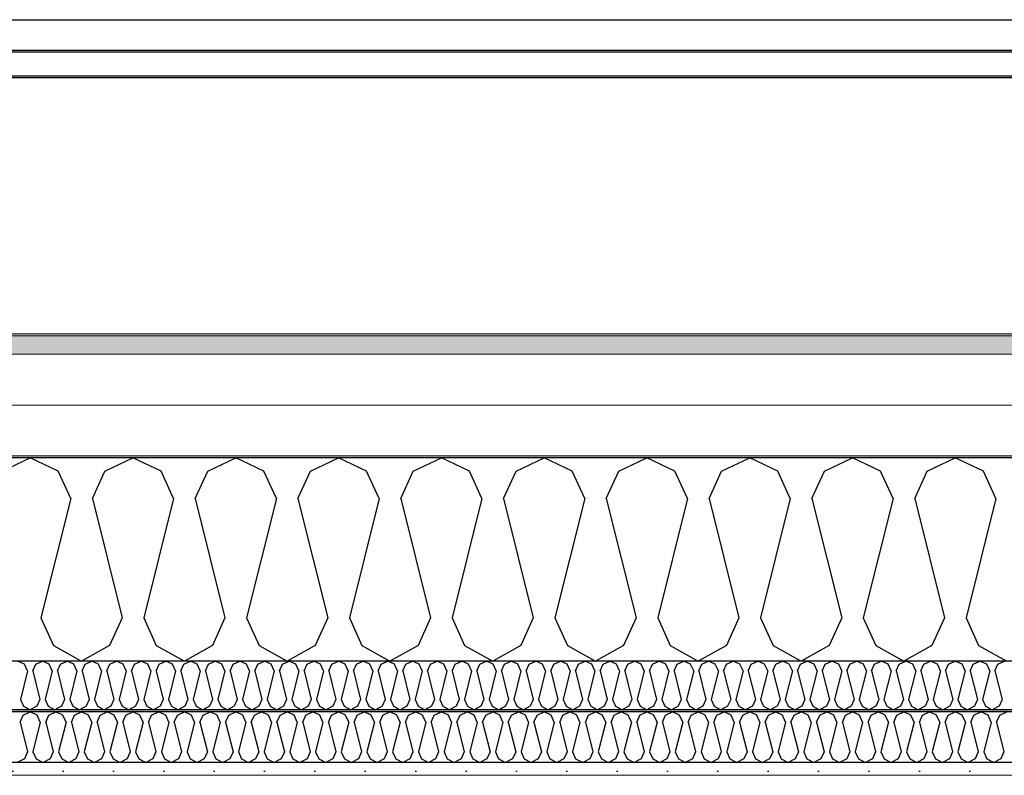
# Model space of a CAD drawing. Header units: millimetres. Extents: x -8544 to 51179, y -2070 to 13050.
# Tile 141 of 168: x 37032 to 38009, y 8699 to 9450. Entities that reach past the tile are written whole.
import ezdxf

# ---------------------------------------------------------------- set-up
doc = ezdxf.new("R2010")
doc.units = ezdxf.units.MM
doc.header["$LTSCALE"] = 0.5
doc.header["$MEASUREMENT"] = 0
doc.linetypes.add('PLINE', pattern=[0])
doc.layers.add('236- Innvendig kledning og overflate(Nye konstruksjoner)', color=7, linetype='Continuous', lineweight=0)
doc.layers.add('262- Taktekking(Nye konstruksjoner)', color=7, linetype='Continuous', lineweight=0)
for name, color, linetype in [('256- Faste himlinger og overflatebehandling (Skravur)(Nye konstruksjoner)', 7, 'Continuous'), ('256- Faste himlinger og overflatebehandling(Nye konstruksjoner)', 7, 'Continuous'), ('261- Primærkonstruksjon (tak)', 7, 'Continuous'), ('261- Primærkonstruksjon (tak) (Skravur)', 7, 'Continuous'), ('262- Taktekking (Skravur)(Nye konstruksjoner)', 7, 'Continuous'), ('265- Gesimser_ takrenner og nedløp(Nye konstruksjoner)', 7, 'Continuous')]:
    doc.layers.add(name, color=color, linetype=linetype)

# ---------------------------------------------------------------- blocks, each defined once
blk = doc.blocks.new('*X6')
at = {"layer": '261- Primærkonstruksjon (tak) (Skravur)', "linetype": 'PLINE'}
for p, q in [((37014.46, 9001.42), (37042.33, 9014.61)), ((37070.19, 9001.42), (37042.33, 9014.61)), ((37116.5, 9001.42), (37144.37, 9014.61)), ((37172.24, 9001.42), (37144.37, 9014.61)), ((37218.55, 9001.42), (37246.42, 9014.61)), ((37274.28, 9001.42), (37246.42, 9014.61)), ((37320.59, 9001.42), (37348.46, 9014.61)), ((37376.33, 9001.42), (37348.46, 9014.61)), ((37422.64, 9001.42), (37450.51, 9014.61)), ((37478.37, 9001.42), (37450.51, 9014.61)), ((37524.68, 9001.42), (37552.55, 9014.61)), ((37580.42, 9001.42), (37552.55, 9014.61)), ((37626.73, 9001.42), (37654.6, 9014.61)), ((37682.46, 9001.42), (37654.6, 9014.61)), ((37728.77, 9001.42), (37756.64, 9014.61)), ((37784.51, 9001.42), (37756.64, 9014.61)), ((37830.82, 9001.42), (37858.69, 9014.61)), ((37886.55, 9001.42), (37858.69, 9014.61)), ((37932.86, 9001.42), (37960.73, 9014.61)), ((37988.6, 9001.42), (37960.73, 9014.61)), ((37082.63, 8974.09), (37070.19, 9001.42)), ((37104.07, 8974.09), (37116.5, 9001.42)), ((37184.67, 8974.09), (37172.24, 9001.42)), ((37206.11, 8974.09), (37218.55, 9001.42)), ((37286.72, 8974.09), (37274.28, 9001.42)), ((37308.16, 8974.09), (37320.59, 9001.42)), ((37388.76, 8974.09), (37376.33, 9001.42)), ((37410.2, 8974.09), (37422.64, 9001.42)), ((37490.81, 8974.09), (37478.37, 9001.42)), ((37512.25, 8974.09), (37524.68, 9001.42)), ((37592.85, 8974.09), (37580.42, 9001.42)), ((37614.29, 8974.09), (37626.73, 9001.42)), ((37694.9, 8974.09), (37682.46, 9001.42)), ((37716.34, 8974.09), (37728.77, 9001.42)), ((37796.94, 8974.09), (37784.51, 9001.42)), ((37818.38, 8974.09), (37830.82, 9001.42)), ((37898.99, 8974.09), (37886.55, 9001.42)), ((37920.43, 8974.09), (37932.86, 9001.42)), ((38001.03, 8974.09), (37988.6, 9001.42)), ((37082.63, 8974.09), (37053.05, 8855.76)), ((37104.07, 8974.09), (37133.65, 8855.76)), ((37184.67, 8974.09), (37155.09, 8855.76)), ((37206.11, 8974.09), (37235.7, 8855.76)), ((37286.72, 8974.09), (37257.14, 8855.76)), ((37308.16, 8974.09), (37337.74, 8855.76)), ((37388.76, 8974.09), (37359.18, 8855.76)), ((37410.2, 8974.09), (37439.79, 8855.76)), ((37490.81, 8974.09), (37461.23, 8855.76)), ((37512.25, 8974.09), (37541.83, 8855.76)), ((37592.85, 8974.09), (37563.27, 8855.76)), ((37614.29, 8974.09), (37643.88, 8855.76)), ((37694.9, 8974.09), (37665.32, 8855.76)), ((37716.34, 8974.09), (37745.92, 8855.76)), ((37796.94, 8974.09), (37767.36, 8855.76)), ((37818.38, 8974.09), (37847.97, 8855.76)), ((37898.99, 8974.09), (37869.41, 8855.76)), ((37920.43, 8974.09), (37950.01, 8855.76)), ((38001.03, 8974.09), (37971.45, 8855.76)), ((37053.05, 8855.76), (37065.48, 8828.43)), ((37133.65, 8855.76), (37121.22, 8828.43)), ((37155.09, 8855.76), (37167.53, 8828.43)), ((37235.7, 8855.76), (37223.26, 8828.43)), ((37257.14, 8855.76), (37269.57, 8828.43)), ((37337.74, 8855.76), (37325.31, 8828.43)), ((37359.18, 8855.76), (37371.62, 8828.43)), ((37439.79, 8855.76), (37427.35, 8828.43)), ((37461.23, 8855.76), (37473.66, 8828.43)), ((37541.83, 8855.76), (37529.4, 8828.43)), ((37563.27, 8855.76), (37575.71, 8828.43)), ((37643.88, 8855.76), (37631.44, 8828.43)), ((37665.32, 8855.76), (37677.75, 8828.43)), ((37745.92, 8855.76), (37733.49, 8828.43)), ((37767.36, 8855.76), (37779.8, 8828.43)), ((37847.97, 8855.76), (37835.53, 8828.43)), ((37869.41, 8855.76), (37881.84, 8828.43)), ((37950.01, 8855.76), (37937.58, 8828.43)), ((37971.45, 8855.76), (37983.89, 8828.43)), ((37065.48, 8828.43), (37093.35, 8812.88)), ((37121.22, 8828.43), (37093.35, 8812.88)), ((37167.53, 8828.43), (37195.39, 8812.88)), ((37223.26, 8828.43), (37195.39, 8812.88)), ((37269.57, 8828.43), (37297.44, 8812.88)), ((37325.31, 8828.43), (37297.44, 8812.88)), ((37371.62, 8828.43), (37399.48, 8812.88)), ((37427.35, 8828.43), (37399.48, 8812.88)), ((37473.66, 8828.43), (37501.53, 8812.88)), ((37529.4, 8828.43), (37501.53, 8812.88)), ((37575.71, 8828.43), (37603.57, 8812.88)), ((37631.44, 8828.43), (37603.57, 8812.88)), ((37677.75, 8828.43), (37705.62, 8812.88)), ((37733.49, 8828.43), (37705.62, 8812.88)), ((37779.8, 8828.43), (37807.66, 8812.88)), ((37835.53, 8828.43), (37807.66, 8812.88)), ((37881.84, 8828.43), (37909.71, 8812.88)), ((37937.58, 8828.43), (37909.71, 8812.88)), ((37983.89, 8828.43), (38011.75, 8812.88))]:
    blk.add_line(p, q, dxfattribs=at)
blk = doc.blocks.new('*X34')
at = {"layer": '256- Faste himlinger og overflatebehandling (Skravur)(Nye konstruksjoner)', "linetype": 'PLINE'}
for p, q in [((37036.77, 8809.71), (37030.08, 8812.88)), ((37039.75, 8803.16), (37036.77, 8809.71)), ((37044.9, 8803.16), (37047.88, 8809.71)), ((37047.88, 8809.71), (37054.57, 8812.88)), ((37061.26, 8809.71), (37054.57, 8812.88)), ((37064.24, 8803.16), (37061.26, 8809.71)), ((37069.39, 8803.16), (37072.37, 8809.71)), ((37072.37, 8809.71), (37079.06, 8812.88)), ((37085.75, 8809.71), (37079.06, 8812.88)), ((37088.74, 8803.16), (37085.75, 8809.71)), ((37093.88, 8803.16), (37096.87, 8809.71)), ((37096.87, 8809.71), (37103.55, 8812.88)), ((37110.24, 8809.71), (37103.55, 8812.88)), ((37113.23, 8803.16), (37110.24, 8809.71)), ((37118.37, 8803.16), (37121.36, 8809.71)), ((37121.36, 8809.71), (37128.04, 8812.88)), ((37134.73, 8809.71), (37128.04, 8812.88)), ((37137.72, 8803.16), (37134.73, 8809.71)), ((37142.86, 8803.16), (37145.85, 8809.71)), ((37145.85, 8809.71), (37152.54, 8812.88)), ((37159.22, 8809.71), (37152.54, 8812.88)), ((37162.21, 8803.16), (37159.22, 8809.71)), ((37167.35, 8803.16), (37170.34, 8809.71)), ((37170.34, 8809.71), (37177.03, 8812.88)), ((37183.71, 8809.71), (37177.03, 8812.88)), ((37186.7, 8803.16), (37183.71, 8809.71)), ((37191.84, 8803.16), (37194.83, 8809.71)), ((37194.83, 8809.71), (37201.52, 8812.88)), ((37208.21, 8809.71), (37201.52, 8812.88)), ((37211.19, 8803.16), (37208.21, 8809.71)), ((37216.34, 8803.16), (37219.32, 8809.71)), ((37219.32, 8809.71), (37226.01, 8812.88)), ((37232.7, 8809.71), (37226.01, 8812.88)), ((37235.68, 8803.16), (37232.7, 8809.71)), ((37240.83, 8803.16), (37243.81, 8809.71)), ((37243.81, 8809.71), (37250.5, 8812.88)), ((37257.19, 8809.71), (37250.5, 8812.88)), ((37260.17, 8803.16), (37257.19, 8809.71)), ((37265.32, 8803.16), (37268.3, 8809.71)), ((37268.3, 8809.71), (37274.99, 8812.88)), ((37281.68, 8809.71), (37274.99, 8812.88)), ((37284.66, 8803.16), (37281.68, 8809.71)), ((37289.81, 8803.16), (37292.79, 8809.71)), ((37292.79, 8809.71), (37299.48, 8812.88)), ((37306.17, 8809.71), (37299.48, 8812.88)), ((37309.15, 8803.16), (37306.17, 8809.71)), ((37314.3, 8803.16), (37317.28, 8809.71)), ((37317.28, 8809.71), (37323.97, 8812.88)), ((37330.66, 8809.71), (37323.97, 8812.88)), ((37333.64, 8803.16), (37330.66, 8809.71)), ((37338.79, 8803.16), (37341.77, 8809.71)), ((37341.77, 8809.71), (37348.46, 8812.88)), ((37355.15, 8809.71), (37348.46, 8812.88)), ((37358.13, 8803.16), (37355.15, 8809.71)), ((37363.28, 8803.16), (37366.26, 8809.71)), ((37366.26, 8809.71), (37372.95, 8812.88)), ((37379.64, 8809.71), (37372.95, 8812.88)), ((37382.63, 8803.16), (37379.64, 8809.71)), ((37387.77, 8803.16), (37390.76, 8809.71)), ((37390.76, 8809.71), (37397.44, 8812.88)), ((37404.13, 8809.71), (37397.44, 8812.88)), ((37407.12, 8803.16), (37404.13, 8809.71)), ((37412.26, 8803.16), (37415.25, 8809.71)), ((37415.25, 8809.71), (37421.93, 8812.88)), ((37428.62, 8809.71), (37421.93, 8812.88)), ((37431.61, 8803.16), (37428.62, 8809.71)), ((37436.75, 8803.16), (37439.74, 8809.71)), ((37439.74, 8809.71), (37446.42, 8812.88)), ((37453.11, 8809.71), (37446.42, 8812.88)), ((37456.1, 8803.16), (37453.11, 8809.71)), ((37461.24, 8803.16), (37464.23, 8809.71)), ((37464.23, 8809.71), (37470.92, 8812.88)), ((37477.6, 8809.71), (37470.92, 8812.88)), ((37480.59, 8803.16), (37477.6, 8809.71)), ((37485.73, 8803.16), (37488.72, 8809.71)), ((37488.72, 8809.71), (37495.41, 8812.88)), ((37502.09, 8809.71), (37495.41, 8812.88)), ((37505.08, 8803.16), (37502.09, 8809.71)), ((37510.22, 8803.16), (37513.21, 8809.71)), ((37513.21, 8809.71), (37519.9, 8812.88)), ((37526.59, 8809.71), (37519.9, 8812.88)), ((37529.57, 8803.16), (37526.59, 8809.71)), ((37534.72, 8803.16), (37537.7, 8809.71)), ((37537.7, 8809.71), (37544.39, 8812.88)), ((37551.08, 8809.71), (37544.39, 8812.88)), ((37554.06, 8803.16), (37551.08, 8809.71)), ((37559.21, 8803.16), (37562.19, 8809.71)), ((37562.19, 8809.71), (37568.88, 8812.88)), ((37575.57, 8809.71), (37568.88, 8812.88)), ((37578.55, 8803.16), (37575.57, 8809.71)), ((37583.7, 8803.16), (37586.68, 8809.71)), ((37586.68, 8809.71), (37593.37, 8812.88)), ((37600.06, 8809.71), (37593.37, 8812.88)), ((37603.04, 8803.16), (37600.06, 8809.71)), ((37608.19, 8803.16), (37611.17, 8809.71)), ((37611.17, 8809.71), (37617.86, 8812.88)), ((37624.55, 8809.71), (37617.86, 8812.88)), ((37627.53, 8803.16), (37624.55, 8809.71)), ((37632.68, 8803.16), (37635.66, 8809.71)), ((37635.66, 8809.71), (37642.35, 8812.88)), ((37649.04, 8809.71), (37642.35, 8812.88)), ((37652.02, 8803.16), (37649.04, 8809.71)), ((37657.17, 8803.16), (37660.15, 8809.71)), ((37660.15, 8809.71), (37666.84, 8812.88)), ((37673.53, 8809.71), (37666.84, 8812.88)), ((37676.51, 8803.16), (37673.53, 8809.71)), ((37681.66, 8803.16), (37684.64, 8809.71)), ((37684.64, 8809.71), (37691.33, 8812.88)), ((37698.02, 8809.71), (37691.33, 8812.88)), ((37701.01, 8803.16), (37698.02, 8809.71)), ((37706.15, 8803.16), (37709.14, 8809.71)), ((37709.14, 8809.71), (37715.82, 8812.88)), ((37722.51, 8809.71), (37715.82, 8812.88)), ((37725.5, 8803.16), (37722.51, 8809.71)), ((37730.64, 8803.16), (37733.63, 8809.71)), ((37733.63, 8809.71), (37740.31, 8812.88)), ((37747, 8809.71), (37740.31, 8812.88)), ((37749.99, 8803.16), (37747, 8809.71)), ((37755.13, 8803.16), (37758.12, 8809.71)), ((37758.12, 8809.71), (37764.81, 8812.88)), ((37771.49, 8809.71), (37764.81, 8812.88)), ((37774.48, 8803.16), (37771.49, 8809.71)), ((37779.62, 8803.16), (37782.61, 8809.71)), ((37782.61, 8809.71), (37789.3, 8812.88)), ((37795.98, 8809.71), (37789.3, 8812.88)), ((37798.97, 8803.16), (37795.98, 8809.71)), ((37804.11, 8803.16), (37807.1, 8809.71)), ((37807.1, 8809.71), (37813.79, 8812.88)), ((37820.48, 8809.71), (37813.79, 8812.88)), ((37823.46, 8803.16), (37820.48, 8809.71)), ((37828.6, 8803.16), (37831.59, 8809.71)), ((37831.59, 8809.71), (37838.28, 8812.88)), ((37844.97, 8809.71), (37838.28, 8812.88)), ((37847.95, 8803.16), (37844.97, 8809.71)), ((37853.1, 8803.16), (37856.08, 8809.71)), ((37856.08, 8809.71), (37862.77, 8812.88)), ((37869.46, 8809.71), (37862.77, 8812.88)), ((37872.44, 8803.16), (37869.46, 8809.71)), ((37877.59, 8803.16), (37880.57, 8809.71)), ((37880.57, 8809.71), (37887.26, 8812.88)), ((37893.95, 8809.71), (37887.26, 8812.88)), ((37896.93, 8803.16), (37893.95, 8809.71)), ((37902.08, 8803.16), (37905.06, 8809.71)), ((37905.06, 8809.71), (37911.75, 8812.88)), ((37918.44, 8809.71), (37911.75, 8812.88)), ((37921.42, 8803.16), (37918.44, 8809.71)), ((37926.57, 8803.16), (37929.55, 8809.71)), ((37929.55, 8809.71), (37936.24, 8812.88)), ((37942.93, 8809.71), (37936.24, 8812.88)), ((37945.91, 8803.16), (37942.93, 8809.71)), ((37951.06, 8803.16), (37954.04, 8809.71)), ((37954.04, 8809.71), (37960.73, 8812.88)), ((37967.42, 8809.71), (37960.73, 8812.88)), ((37970.4, 8803.16), (37967.42, 8809.71)), ((37975.55, 8803.16), (37978.53, 8809.71)), ((37978.53, 8809.71), (37985.22, 8812.88)), ((37991.91, 8809.71), (37985.22, 8812.88)), ((37994.9, 8803.16), (37991.91, 8809.71)), ((38000.04, 8803.16), (38003.03, 8809.71)), ((38003.03, 8809.71), (38009.71, 8812.88)), ((37039.75, 8803.16), (37032.65, 8774.76)), ((37044.9, 8803.16), (37052, 8774.76)), ((37064.24, 8803.16), (37057.14, 8774.76)), ((37069.39, 8803.16), (37076.49, 8774.76)), ((37088.74, 8803.16), (37081.64, 8774.76)), ((37093.88, 8803.16), (37100.98, 8774.76)), ((37113.23, 8803.16), (37106.13, 8774.76)), ((37118.37, 8803.16), (37125.47, 8774.76)), ((37137.72, 8803.16), (37130.62, 8774.76)), ((37142.86, 8803.16), (37149.96, 8774.76)), ((37162.21, 8803.16), (37155.11, 8774.76)), ((37167.35, 8803.16), (37174.45, 8774.76)), ((37186.7, 8803.16), (37179.6, 8774.76)), ((37191.84, 8803.16), (37198.94, 8774.76)), ((37211.19, 8803.16), (37204.09, 8774.76)), ((37216.34, 8803.16), (37223.44, 8774.76)), ((37235.68, 8803.16), (37228.58, 8774.76)), ((37240.83, 8803.16), (37247.93, 8774.76)), ((37260.17, 8803.16), (37253.07, 8774.76)), ((37265.32, 8803.16), (37272.42, 8774.76)), ((37284.66, 8803.16), (37277.56, 8774.76)), ((37289.81, 8803.16), (37296.91, 8774.76)), ((37309.15, 8803.16), (37302.05, 8774.76)), ((37314.3, 8803.16), (37321.4, 8774.76)), ((37333.64, 8803.16), (37326.54, 8774.76)), ((37338.79, 8803.16), (37345.89, 8774.76)), ((37358.13, 8803.16), (37351.03, 8774.76)), ((37363.28, 8803.16), (37370.38, 8774.76)), ((37382.63, 8803.16), (37375.53, 8774.76)), ((37387.77, 8803.16), (37394.87, 8774.76)), ((37407.12, 8803.16), (37400.02, 8774.76)), ((37412.26, 8803.16), (37419.36, 8774.76)), ((37431.61, 8803.16), (37424.51, 8774.76)), ((37436.75, 8803.16), (37443.85, 8774.76)), ((37456.1, 8803.16), (37449, 8774.76)), ((37461.24, 8803.16), (37468.34, 8774.76)), ((37480.59, 8803.16), (37473.49, 8774.76)), ((37485.73, 8803.16), (37492.83, 8774.76)), ((37505.08, 8803.16), (37497.98, 8774.76)), ((37510.22, 8803.16), (37517.32, 8774.76)), ((37529.57, 8803.16), (37522.47, 8774.76)), ((37534.72, 8803.16), (37541.82, 8774.76)), ((37554.06, 8803.16), (37546.96, 8774.76)), ((37559.21, 8803.16), (37566.31, 8774.76)), ((37578.55, 8803.16), (37571.45, 8774.76)), ((37583.7, 8803.16), (37590.8, 8774.76)), ((37603.04, 8803.16), (37595.94, 8774.76)), ((37608.19, 8803.16), (37615.29, 8774.76)), ((37627.53, 8803.16), (37620.43, 8774.76)), ((37632.68, 8803.16), (37639.78, 8774.76)), ((37652.02, 8803.16), (37644.92, 8774.76)), ((37657.17, 8803.16), (37664.27, 8774.76)), ((37676.51, 8803.16), (37669.41, 8774.76)), ((37681.66, 8803.16), (37688.76, 8774.76)), ((37701.01, 8803.16), (37693.91, 8774.76)), ((37706.15, 8803.16), (37713.25, 8774.76)), ((37725.5, 8803.16), (37718.4, 8774.76)), ((37730.64, 8803.16), (37737.74, 8774.76)), ((37749.99, 8803.16), (37742.89, 8774.76)), ((37755.13, 8803.16), (37762.23, 8774.76)), ((37774.48, 8803.16), (37767.38, 8774.76)), ((37779.62, 8803.16), (37786.72, 8774.76)), ((37798.97, 8803.16), (37791.87, 8774.76)), ((37804.11, 8803.16), (37811.21, 8774.76)), ((37823.46, 8803.16), (37816.36, 8774.76)), ((37828.6, 8803.16), (37835.7, 8774.76)), ((37847.95, 8803.16), (37840.85, 8774.76)), ((37853.1, 8803.16), (37860.2, 8774.76)), ((37872.44, 8803.16), (37865.34, 8774.76)), ((37877.59, 8803.16), (37884.69, 8774.76)), ((37896.93, 8803.16), (37889.83, 8774.76)), ((37902.08, 8803.16), (37909.18, 8774.76)), ((37921.42, 8803.16), (37914.32, 8774.76)), ((37926.57, 8803.16), (37933.67, 8774.76)), ((37945.91, 8803.16), (37938.81, 8774.76)), ((37951.06, 8803.16), (37958.16, 8774.76)), ((37970.4, 8803.16), (37963.3, 8774.76)), ((37975.55, 8803.16), (37982.65, 8774.76)), ((37994.9, 8803.16), (37987.8, 8774.76)), ((38000.04, 8803.16), (38007.14, 8774.76)), ((37032.65, 8774.76), (37035.64, 8768.2)), ((37035.64, 8768.2), (37042.33, 8764.47)), ((37049.01, 8768.2), (37042.33, 8764.47)), ((37052, 8774.76), (37049.01, 8768.2)), ((37057.14, 8774.76), (37060.13, 8768.2)), ((37060.13, 8768.2), (37066.82, 8764.47)), ((37073.51, 8768.2), (37066.82, 8764.47)), ((37076.49, 8774.76), (37073.51, 8768.2)), ((37081.64, 8774.76), (37084.62, 8768.2)), ((37084.62, 8768.2), (37091.31, 8764.47)), ((37098, 8768.2), (37091.31, 8764.47)), ((37100.98, 8774.76), (37098, 8768.2)), ((37106.13, 8774.76), (37109.11, 8768.2)), ((37109.11, 8768.2), (37115.8, 8764.47)), ((37122.49, 8768.2), (37115.8, 8764.47)), ((37125.47, 8774.76), (37122.49, 8768.2)), ((37130.62, 8774.76), (37133.6, 8768.2)), ((37133.6, 8768.2), (37140.29, 8764.47)), ((37146.98, 8768.2), (37140.29, 8764.47)), ((37149.96, 8774.76), (37146.98, 8768.2)), ((37155.11, 8774.76), (37158.09, 8768.2)), ((37158.09, 8768.2), (37164.78, 8764.47)), ((37171.47, 8768.2), (37164.78, 8764.47)), ((37174.45, 8774.76), (37171.47, 8768.2)), ((37179.6, 8774.76), (37182.58, 8768.2)), ((37182.58, 8768.2), (37189.27, 8764.47)), ((37195.96, 8768.2), (37189.27, 8764.47)), ((37198.94, 8774.76), (37195.96, 8768.2)), ((37204.09, 8774.76), (37207.07, 8768.2)), ((37207.07, 8768.2), (37213.76, 8764.47)), ((37220.45, 8768.2), (37213.76, 8764.47)), ((37223.44, 8774.76), (37220.45, 8768.2)), ((37228.58, 8774.76), (37231.57, 8768.2)), ((37231.57, 8768.2), (37238.25, 8764.47)), ((37244.94, 8768.2), (37238.25, 8764.47)), ((37247.93, 8774.76), (37244.94, 8768.2)), ((37253.07, 8774.76), (37256.06, 8768.2)), ((37256.06, 8768.2), (37262.74, 8764.47)), ((37269.43, 8768.2), (37262.74, 8764.47)), ((37272.42, 8774.76), (37269.43, 8768.2)), ((37277.56, 8774.76), (37280.55, 8768.2)), ((37280.55, 8768.2), (37287.23, 8764.47)), ((37293.92, 8768.2), (37287.23, 8764.47)), ((37296.91, 8774.76), (37293.92, 8768.2)), ((37302.05, 8774.76), (37305.04, 8768.2)), ((37305.04, 8768.2), (37311.73, 8764.47)), ((37318.41, 8768.2), (37311.73, 8764.47)), ((37321.4, 8774.76), (37318.41, 8768.2)), ((37326.54, 8774.76), (37329.53, 8768.2)), ((37329.53, 8768.2), (37336.22, 8764.47)), ((37342.9, 8768.2), (37336.22, 8764.47)), ((37345.89, 8774.76), (37342.9, 8768.2)), ((37351.03, 8774.76), (37354.02, 8768.2)), ((37354.02, 8768.2), (37360.71, 8764.47)), ((37367.4, 8768.2), (37360.71, 8764.47)), ((37370.38, 8774.76), (37367.4, 8768.2)), ((37375.53, 8774.76), (37378.51, 8768.2)), ((37378.51, 8768.2), (37385.2, 8764.47)), ((37391.89, 8768.2), (37385.2, 8764.47)), ((37394.87, 8774.76), (37391.89, 8768.2)), ((37400.02, 8774.76), (37403, 8768.2)), ((37403, 8768.2), (37409.69, 8764.47)), ((37416.38, 8768.2), (37409.69, 8764.47)), ((37419.36, 8774.76), (37416.38, 8768.2)), ((37424.51, 8774.76), (37427.49, 8768.2)), ((37427.49, 8768.2), (37434.18, 8764.47)), ((37440.87, 8768.2), (37434.18, 8764.47)), ((37443.85, 8774.76), (37440.87, 8768.2)), ((37449, 8774.76), (37451.98, 8768.2)), ((37451.98, 8768.2), (37458.67, 8764.47)), ((37465.36, 8768.2), (37458.67, 8764.47)), ((37468.34, 8774.76), (37465.36, 8768.2)), ((37473.49, 8774.76), (37476.47, 8768.2)), ((37476.47, 8768.2), (37483.16, 8764.47)), ((37489.85, 8768.2), (37483.16, 8764.47)), ((37492.83, 8774.76), (37489.85, 8768.2)), ((37497.98, 8774.76), (37500.96, 8768.2)), ((37500.96, 8768.2), (37507.65, 8764.47)), ((37514.34, 8768.2), (37507.65, 8764.47)), ((37517.32, 8774.76), (37514.34, 8768.2)), ((37522.47, 8774.76), (37525.45, 8768.2)), ((37525.45, 8768.2), (37532.14, 8764.47)), ((37538.83, 8768.2), (37532.14, 8764.47)), ((37541.82, 8774.76), (37538.83, 8768.2)), ((37546.96, 8774.76), (37549.95, 8768.2)), ((37549.95, 8768.2), (37556.63, 8764.47)), ((37563.32, 8768.2), (37556.63, 8764.47)), ((37566.31, 8774.76), (37563.32, 8768.2)), ((37571.45, 8774.76), (37574.44, 8768.2)), ((37574.44, 8768.2), (37581.12, 8764.47)), ((37587.81, 8768.2), (37581.12, 8764.47)), ((37590.8, 8774.76), (37587.81, 8768.2)), ((37595.94, 8774.76), (37598.93, 8768.2)), ((37598.93, 8768.2), (37605.62, 8764.47)), ((37612.3, 8768.2), (37605.62, 8764.47)), ((37615.29, 8774.76), (37612.3, 8768.2)), ((37620.43, 8774.76), (37623.42, 8768.2)), ((37623.42, 8768.2), (37630.11, 8764.47)), ((37636.79, 8768.2), (37630.11, 8764.47)), ((37639.78, 8774.76), (37636.79, 8768.2)), ((37644.92, 8774.76), (37647.91, 8768.2)), ((37647.91, 8768.2), (37654.6, 8764.47)), ((37661.28, 8768.2), (37654.6, 8764.47)), ((37664.27, 8774.76), (37661.28, 8768.2)), ((37669.41, 8774.76), (37672.4, 8768.2)), ((37672.4, 8768.2), (37679.09, 8764.47)), ((37685.78, 8768.2), (37679.09, 8764.47)), ((37688.76, 8774.76), (37685.78, 8768.2)), ((37693.91, 8774.76), (37696.89, 8768.2)), ((37696.89, 8768.2), (37703.58, 8764.47)), ((37710.27, 8768.2), (37703.58, 8764.47)), ((37713.25, 8774.76), (37710.27, 8768.2)), ((37718.4, 8774.76), (37721.38, 8768.2)), ((37721.38, 8768.2), (37728.07, 8764.47)), ((37734.76, 8768.2), (37728.07, 8764.47)), ((37737.74, 8774.76), (37734.76, 8768.2)), ((37742.89, 8774.76), (37745.87, 8768.2)), ((37745.87, 8768.2), (37752.56, 8764.47)), ((37759.25, 8768.2), (37752.56, 8764.47)), ((37762.23, 8774.76), (37759.25, 8768.2)), ((37767.38, 8774.76), (37770.36, 8768.2)), ((37770.36, 8768.2), (37777.05, 8764.47)), ((37783.74, 8768.2), (37777.05, 8764.47)), ((37786.72, 8774.76), (37783.74, 8768.2)), ((37791.87, 8774.76), (37794.85, 8768.2)), ((37794.85, 8768.2), (37801.54, 8764.47)), ((37808.23, 8768.2), (37801.54, 8764.47)), ((37811.21, 8774.76), (37808.23, 8768.2)), ((37816.36, 8774.76), (37819.34, 8768.2)), ((37819.34, 8768.2), (37826.03, 8764.47)), ((37832.72, 8768.2), (37826.03, 8764.47)), ((37835.7, 8774.76), (37832.72, 8768.2)), ((37840.85, 8774.76), (37843.83, 8768.2)), ((37843.83, 8768.2), (37850.52, 8764.47)), ((37857.21, 8768.2), (37850.52, 8764.47)), ((37860.2, 8774.76), (37857.21, 8768.2)), ((37865.34, 8774.76), (37868.33, 8768.2)), ((37868.33, 8768.2), (37875.01, 8764.47)), ((37881.7, 8768.2), (37875.01, 8764.47)), ((37884.69, 8774.76), (37881.7, 8768.2)), ((37889.83, 8774.76), (37892.82, 8768.2)), ((37892.82, 8768.2), (37899.5, 8764.47)), ((37906.19, 8768.2), (37899.5, 8764.47)), ((37909.18, 8774.76), (37906.19, 8768.2)), ((37914.32, 8774.76), (37917.31, 8768.2)), ((37917.31, 8768.2), (37924, 8764.47)), ((37930.68, 8768.2), (37924, 8764.47)), ((37933.67, 8774.76), (37930.68, 8768.2)), ((37938.81, 8774.76), (37941.8, 8768.2)), ((37941.8, 8768.2), (37948.49, 8764.47)), ((37955.17, 8768.2), (37948.49, 8764.47)), ((37958.16, 8774.76), (37955.17, 8768.2)), ((37963.3, 8774.76), (37966.29, 8768.2)), ((37966.29, 8768.2), (37972.98, 8764.47)), ((37979.67, 8768.2), (37972.98, 8764.47)), ((37982.65, 8774.76), (37979.67, 8768.2)), ((37987.8, 8774.76), (37990.78, 8768.2)), ((37990.78, 8768.2), (37997.47, 8764.47)), ((38004.16, 8768.2), (37997.47, 8764.47)), ((38007.14, 8774.76), (38004.16, 8768.2))]:
    blk.add_line(p, q, dxfattribs=at)
blk = doc.blocks.new('*X35')
at = {"layer": '256- Faste himlinger og overflatebehandling (Skravur)(Nye konstruksjoner)', "linetype": 'PLINE'}
for p, q in [((37032.25, 8752.32), (37035.36, 8759.15)), ((37035.36, 8759.15), (37042.33, 8762.45)), ((37049.29, 8759.15), (37042.33, 8762.45)), ((37052.4, 8752.32), (37049.29, 8759.15)), ((37057.76, 8752.32), (37060.87, 8759.15)), ((37060.87, 8759.15), (37067.84, 8762.45)), ((37074.8, 8759.15), (37067.84, 8762.45)), ((37077.91, 8752.32), (37074.8, 8759.15)), ((37083.27, 8752.32), (37086.38, 8759.15)), ((37086.38, 8759.15), (37093.35, 8762.45)), ((37100.32, 8759.15), (37093.35, 8762.45)), ((37103.43, 8752.32), (37100.32, 8759.15)), ((37108.78, 8752.32), (37111.89, 8759.15)), ((37111.89, 8759.15), (37118.86, 8762.45)), ((37125.83, 8759.15), (37118.86, 8762.45)), ((37128.94, 8752.32), (37125.83, 8759.15)), ((37134.3, 8752.32), (37137.4, 8759.15)), ((37137.4, 8759.15), (37144.37, 8762.45)), ((37151.34, 8759.15), (37144.37, 8762.45)), ((37154.45, 8752.32), (37151.34, 8759.15)), ((37159.81, 8752.32), (37162.92, 8759.15)), ((37162.92, 8759.15), (37169.88, 8762.45)), ((37176.85, 8759.15), (37169.88, 8762.45)), ((37179.96, 8752.32), (37176.85, 8759.15)), ((37185.32, 8752.32), (37188.43, 8759.15)), ((37188.43, 8759.15), (37195.39, 8762.45)), ((37202.36, 8759.15), (37195.39, 8762.45)), ((37205.47, 8752.32), (37202.36, 8759.15)), ((37210.83, 8752.32), (37213.94, 8759.15)), ((37213.94, 8759.15), (37220.91, 8762.45)), ((37227.87, 8759.15), (37220.91, 8762.45)), ((37230.98, 8752.32), (37227.87, 8759.15)), ((37236.34, 8752.32), (37239.45, 8759.15)), ((37239.45, 8759.15), (37246.42, 8762.45)), ((37253.38, 8759.15), (37246.42, 8762.45)), ((37256.49, 8752.32), (37253.38, 8759.15)), ((37261.85, 8752.32), (37264.96, 8759.15)), ((37264.96, 8759.15), (37271.93, 8762.45)), ((37278.89, 8759.15), (37271.93, 8762.45)), ((37282, 8752.32), (37278.89, 8759.15)), ((37287.36, 8752.32), (37290.47, 8759.15)), ((37290.47, 8759.15), (37297.44, 8762.45)), ((37304.41, 8759.15), (37297.44, 8762.45)), ((37307.51, 8752.32), (37304.41, 8759.15)), ((37312.87, 8752.32), (37315.98, 8759.15)), ((37315.98, 8759.15), (37322.95, 8762.45)), ((37329.92, 8759.15), (37322.95, 8762.45)), ((37333.03, 8752.32), (37329.92, 8759.15)), ((37338.39, 8752.32), (37341.49, 8759.15)), ((37341.49, 8759.15), (37348.46, 8762.45)), ((37355.43, 8759.15), (37348.46, 8762.45)), ((37358.54, 8752.32), (37355.43, 8759.15)), ((37363.9, 8752.32), (37367.01, 8759.15)), ((37367.01, 8759.15), (37373.97, 8762.45)), ((37380.94, 8759.15), (37373.97, 8762.45)), ((37384.05, 8752.32), (37380.94, 8759.15)), ((37389.41, 8752.32), (37392.52, 8759.15)), ((37392.52, 8759.15), (37399.48, 8762.45)), ((37406.45, 8759.15), (37399.48, 8762.45)), ((37409.56, 8752.32), (37406.45, 8759.15)), ((37414.92, 8752.32), (37418.03, 8759.15)), ((37418.03, 8759.15), (37425, 8762.45)), ((37431.96, 8759.15), (37425, 8762.45)), ((37435.07, 8752.32), (37431.96, 8759.15)), ((37440.43, 8752.32), (37443.54, 8759.15)), ((37443.54, 8759.15), (37450.51, 8762.45)), ((37457.47, 8759.15), (37450.51, 8762.45)), ((37460.58, 8752.32), (37457.47, 8759.15)), ((37465.94, 8752.32), (37469.05, 8759.15)), ((37469.05, 8759.15), (37476.02, 8762.45)), ((37482.98, 8759.15), (37476.02, 8762.45)), ((37486.09, 8752.32), (37482.98, 8759.15)), ((37491.45, 8752.32), (37494.56, 8759.15)), ((37494.56, 8759.15), (37501.53, 8762.45)), ((37508.5, 8759.15), (37501.53, 8762.45)), ((37511.6, 8752.32), (37508.5, 8759.15)), ((37516.96, 8752.32), (37520.07, 8759.15)), ((37520.07, 8759.15), (37527.04, 8762.45)), ((37534.01, 8759.15), (37527.04, 8762.45)), ((37537.12, 8752.32), (37534.01, 8759.15)), ((37542.48, 8752.32), (37545.58, 8759.15)), ((37545.58, 8759.15), (37552.55, 8762.45)), ((37559.52, 8759.15), (37552.55, 8762.45)), ((37562.63, 8752.32), (37559.52, 8759.15)), ((37567.99, 8752.32), (37571.1, 8759.15)), ((37571.1, 8759.15), (37578.06, 8762.45)), ((37585.03, 8759.15), (37578.06, 8762.45)), ((37588.14, 8752.32), (37585.03, 8759.15)), ((37593.5, 8752.32), (37596.61, 8759.15)), ((37596.61, 8759.15), (37603.57, 8762.45)), ((37610.54, 8759.15), (37603.57, 8762.45)), ((37613.65, 8752.32), (37610.54, 8759.15)), ((37619.01, 8752.32), (37622.12, 8759.15)), ((37622.12, 8759.15), (37629.09, 8762.45)), ((37636.05, 8759.15), (37629.09, 8762.45)), ((37639.16, 8752.32), (37636.05, 8759.15)), ((37644.52, 8752.32), (37647.63, 8759.15)), ((37647.63, 8759.15), (37654.6, 8762.45)), ((37661.56, 8759.15), (37654.6, 8762.45)), ((37664.67, 8752.32), (37661.56, 8759.15)), ((37670.03, 8752.32), (37673.14, 8759.15)), ((37673.14, 8759.15), (37680.11, 8762.45)), ((37687.07, 8759.15), (37680.11, 8762.45)), ((37690.18, 8752.32), (37687.07, 8759.15)), ((37695.54, 8752.32), (37698.65, 8759.15)), ((37698.65, 8759.15), (37705.62, 8762.45)), ((37712.59, 8759.15), (37705.62, 8762.45)), ((37715.69, 8752.32), (37712.59, 8759.15)), ((37721.05, 8752.32), (37724.16, 8759.15)), ((37724.16, 8759.15), (37731.13, 8762.45)), ((37738.1, 8759.15), (37731.13, 8762.45)), ((37741.21, 8752.32), (37738.1, 8759.15)), ((37746.57, 8752.32), (37749.67, 8759.15)), ((37749.67, 8759.15), (37756.64, 8762.45)), ((37763.61, 8759.15), (37756.64, 8762.45)), ((37766.72, 8752.32), (37763.61, 8759.15)), ((37772.08, 8752.32), (37775.19, 8759.15)), ((37775.19, 8759.15), (37782.15, 8762.45)), ((37789.12, 8759.15), (37782.15, 8762.45)), ((37792.23, 8752.32), (37789.12, 8759.15)), ((37797.59, 8752.32), (37800.7, 8759.15)), ((37800.7, 8759.15), (37807.66, 8762.45)), ((37814.63, 8759.15), (37807.66, 8762.45)), ((37817.74, 8752.32), (37814.63, 8759.15)), ((37823.1, 8752.32), (37826.21, 8759.15)), ((37826.21, 8759.15), (37833.18, 8762.45)), ((37840.14, 8759.15), (37833.18, 8762.45)), ((37843.25, 8752.32), (37840.14, 8759.15)), ((37848.61, 8752.32), (37851.72, 8759.15)), ((37851.72, 8759.15), (37858.69, 8762.45)), ((37865.65, 8759.15), (37858.69, 8762.45)), ((37868.76, 8752.32), (37865.65, 8759.15)), ((37874.12, 8752.32), (37877.23, 8759.15)), ((37877.23, 8759.15), (37884.2, 8762.45)), ((37891.16, 8759.15), (37884.2, 8762.45)), ((37894.27, 8752.32), (37891.16, 8759.15)), ((37899.63, 8752.32), (37902.74, 8759.15)), ((37902.74, 8759.15), (37909.71, 8762.45)), ((37916.68, 8759.15), (37909.71, 8762.45)), ((37919.78, 8752.32), (37916.68, 8759.15)), ((37925.14, 8752.32), (37928.25, 8759.15)), ((37928.25, 8759.15), (37935.22, 8762.45)), ((37942.19, 8759.15), (37935.22, 8762.45)), ((37945.3, 8752.32), (37942.19, 8759.15)), ((37950.66, 8752.32), (37953.76, 8759.15)), ((37953.76, 8759.15), (37960.73, 8762.45)), ((37967.7, 8759.15), (37960.73, 8762.45)), ((37970.81, 8752.32), (37967.7, 8759.15)), ((37976.17, 8752.32), (37979.28, 8759.15)), ((37979.28, 8759.15), (37986.24, 8762.45)), ((37993.21, 8759.15), (37986.24, 8762.45)), ((37996.32, 8752.32), (37993.21, 8759.15)), ((38001.68, 8752.32), (38004.79, 8759.15)), ((38004.79, 8759.15), (38011.75, 8762.45)), ((37032.25, 8752.32), (37039.65, 8722.74)), ((37052.4, 8752.32), (37045.01, 8722.74)), ((37057.76, 8752.32), (37065.16, 8722.74)), ((37077.91, 8752.32), (37070.52, 8722.74)), ((37083.27, 8752.32), (37090.67, 8722.74)), ((37103.43, 8752.32), (37096.03, 8722.74)), ((37108.78, 8752.32), (37116.18, 8722.74)), ((37128.94, 8752.32), (37121.54, 8722.74)), ((37134.3, 8752.32), (37141.69, 8722.74)), ((37154.45, 8752.32), (37147.05, 8722.74)), ((37159.81, 8752.32), (37167.2, 8722.74)), ((37179.96, 8752.32), (37172.56, 8722.74)), ((37185.32, 8752.32), (37192.71, 8722.74)), ((37205.47, 8752.32), (37198.07, 8722.74)), ((37210.83, 8752.32), (37218.23, 8722.74)), ((37230.98, 8752.32), (37223.59, 8722.74)), ((37236.34, 8752.32), (37243.74, 8722.74)), ((37256.49, 8752.32), (37249.1, 8722.74)), ((37261.85, 8752.32), (37269.25, 8722.74)), ((37282, 8752.32), (37274.61, 8722.74)), ((37287.36, 8752.32), (37294.76, 8722.74)), ((37307.51, 8752.32), (37300.12, 8722.74)), ((37312.87, 8752.32), (37320.27, 8722.74)), ((37333.03, 8752.32), (37325.63, 8722.74)), ((37338.39, 8752.32), (37345.78, 8722.74)), ((37358.54, 8752.32), (37351.14, 8722.74)), ((37363.9, 8752.32), (37371.29, 8722.74)), ((37384.05, 8752.32), (37376.65, 8722.74)), ((37389.41, 8752.32), (37396.8, 8722.74)), ((37409.56, 8752.32), (37402.16, 8722.74)), ((37414.92, 8752.32), (37422.32, 8722.74)), ((37435.07, 8752.32), (37427.68, 8722.74)), ((37440.43, 8752.32), (37447.83, 8722.74)), ((37460.58, 8752.32), (37453.19, 8722.74)), ((37465.94, 8752.32), (37473.34, 8722.74)), ((37486.09, 8752.32), (37478.7, 8722.74)), ((37491.45, 8752.32), (37498.85, 8722.74)), ((37511.6, 8752.32), (37504.21, 8722.74)), ((37516.96, 8752.32), (37524.36, 8722.74)), ((37537.12, 8752.32), (37529.72, 8722.74)), ((37542.48, 8752.32), (37549.87, 8722.74)), ((37562.63, 8752.32), (37555.23, 8722.74)), ((37567.99, 8752.32), (37575.38, 8722.74)), ((37588.14, 8752.32), (37580.74, 8722.74)), ((37593.5, 8752.32), (37600.89, 8722.74)), ((37613.65, 8752.32), (37606.25, 8722.74)), ((37619.01, 8752.32), (37626.41, 8722.74)), ((37639.16, 8752.32), (37631.77, 8722.74)), ((37644.52, 8752.32), (37651.92, 8722.74)), ((37664.67, 8752.32), (37657.28, 8722.74)), ((37670.03, 8752.32), (37677.43, 8722.74)), ((37690.18, 8752.32), (37682.79, 8722.74)), ((37695.54, 8752.32), (37702.94, 8722.74)), ((37715.69, 8752.32), (37708.3, 8722.74)), ((37721.05, 8752.32), (37728.45, 8722.74)), ((37741.21, 8752.32), (37733.81, 8722.74)), ((37746.57, 8752.32), (37753.96, 8722.74)), ((37766.72, 8752.32), (37759.32, 8722.74)), ((37772.08, 8752.32), (37779.47, 8722.74)), ((37792.23, 8752.32), (37784.83, 8722.74)), ((37797.59, 8752.32), (37804.98, 8722.74)), ((37817.74, 8752.32), (37810.34, 8722.74)), ((37823.1, 8752.32), (37830.5, 8722.74)), ((37843.25, 8752.32), (37835.86, 8722.74)), ((37848.61, 8752.32), (37856.01, 8722.74)), ((37868.76, 8752.32), (37861.37, 8722.74)), ((37874.12, 8752.32), (37881.52, 8722.74)), ((37894.27, 8752.32), (37886.88, 8722.74)), ((37899.63, 8752.32), (37907.03, 8722.74)), ((37919.78, 8752.32), (37912.39, 8722.74)), ((37925.14, 8752.32), (37932.54, 8722.74)), ((37945.3, 8752.32), (37937.9, 8722.74)), ((37950.66, 8752.32), (37958.05, 8722.74)), ((37970.81, 8752.32), (37963.41, 8722.74)), ((37976.17, 8752.32), (37983.56, 8722.74)), ((37996.32, 8752.32), (37988.92, 8722.74)), ((38001.68, 8752.32), (38009.07, 8722.74)), ((37039.65, 8722.74), (37036.54, 8715.9)), ((37045.01, 8722.74), (37048.12, 8715.9)), ((37065.16, 8722.74), (37062.05, 8715.9)), ((37070.52, 8722.74), (37073.63, 8715.9)), ((37090.67, 8722.74), (37087.56, 8715.9)), ((37096.03, 8722.74), (37099.14, 8715.9)), ((37116.18, 8722.74), (37113.07, 8715.9)), ((37121.54, 8722.74), (37124.65, 8715.9)), ((37141.69, 8722.74), (37138.58, 8715.9)), ((37147.05, 8722.74), (37150.16, 8715.9)), ((37167.2, 8722.74), (37164.09, 8715.9)), ((37172.56, 8722.74), (37175.67, 8715.9)), ((37192.71, 8722.74), (37189.61, 8715.9)), ((37198.07, 8722.74), (37201.18, 8715.9)), ((37218.23, 8722.74), (37215.12, 8715.9)), ((37223.59, 8722.74), (37226.69, 8715.9)), ((37243.74, 8722.74), (37240.63, 8715.9)), ((37249.1, 8722.74), (37252.21, 8715.9)), ((37269.25, 8722.74), (37266.14, 8715.9)), ((37274.61, 8722.74), (37277.72, 8715.9)), ((37294.76, 8722.74), (37291.65, 8715.9)), ((37300.12, 8722.74), (37303.23, 8715.9)), ((37320.27, 8722.74), (37317.16, 8715.9)), ((37325.63, 8722.74), (37328.74, 8715.9)), ((37345.78, 8722.74), (37342.67, 8715.9)), ((37351.14, 8722.74), (37354.25, 8715.9)), ((37371.29, 8722.74), (37368.18, 8715.9)), ((37376.65, 8722.74), (37379.76, 8715.9)), ((37396.8, 8722.74), (37393.7, 8715.9)), ((37402.16, 8722.74), (37405.27, 8715.9)), ((37422.32, 8722.74), (37419.21, 8715.9)), ((37427.68, 8722.74), (37430.78, 8715.9)), ((37447.83, 8722.74), (37444.72, 8715.9)), ((37453.19, 8722.74), (37456.3, 8715.9)), ((37473.34, 8722.74), (37470.23, 8715.9)), ((37478.7, 8722.74), (37481.81, 8715.9)), ((37498.85, 8722.74), (37495.74, 8715.9)), ((37504.21, 8722.74), (37507.32, 8715.9)), ((37524.36, 8722.74), (37521.25, 8715.9)), ((37529.72, 8722.74), (37532.83, 8715.9)), ((37549.87, 8722.74), (37546.76, 8715.9)), ((37555.23, 8722.74), (37558.34, 8715.9)), ((37575.38, 8722.74), (37572.27, 8715.9)), ((37580.74, 8722.74), (37583.85, 8715.9)), ((37600.89, 8722.74), (37597.79, 8715.9)), ((37606.25, 8722.74), (37609.36, 8715.9)), ((37626.41, 8722.74), (37623.3, 8715.9)), ((37631.77, 8722.74), (37634.87, 8715.9)), ((37651.92, 8722.74), (37648.81, 8715.9)), ((37657.28, 8722.74), (37660.39, 8715.9)), ((37677.43, 8722.74), (37674.32, 8715.9)), ((37682.79, 8722.74), (37685.9, 8715.9)), ((37702.94, 8722.74), (37699.83, 8715.9)), ((37708.3, 8722.74), (37711.41, 8715.9)), ((37728.45, 8722.74), (37725.34, 8715.9)), ((37733.81, 8722.74), (37736.92, 8715.9)), ((37753.96, 8722.74), (37750.85, 8715.9)), ((37759.32, 8722.74), (37762.43, 8715.9)), ((37779.47, 8722.74), (37776.36, 8715.9)), ((37784.83, 8722.74), (37787.94, 8715.9)), ((37804.98, 8722.74), (37801.88, 8715.9)), ((37810.34, 8722.74), (37813.45, 8715.9)), ((37830.5, 8722.74), (37827.39, 8715.9)), ((37835.86, 8722.74), (37838.96, 8715.9)), ((37856.01, 8722.74), (37852.9, 8715.9)), ((37861.37, 8722.74), (37864.48, 8715.9)), ((37881.52, 8722.74), (37878.41, 8715.9)), ((37886.88, 8722.74), (37889.99, 8715.9)), ((37907.03, 8722.74), (37903.92, 8715.9)), ((37912.39, 8722.74), (37915.5, 8715.9)), ((37932.54, 8722.74), (37929.43, 8715.9)), ((37937.9, 8722.74), (37941.01, 8715.9)), ((37958.05, 8722.74), (37954.94, 8715.9)), ((37963.41, 8722.74), (37966.52, 8715.9)), ((37983.56, 8722.74), (37980.45, 8715.9)), ((37988.92, 8722.74), (37992.03, 8715.9)), ((38009.07, 8722.74), (38005.97, 8715.9)), ((37036.54, 8715.9), (37029.57, 8712.02)), ((37048.12, 8715.9), (37055.08, 8712.02)), ((37062.05, 8715.9), (37055.08, 8712.02)), ((37073.63, 8715.9), (37080.59, 8712.02)), ((37087.56, 8715.9), (37080.59, 8712.02)), ((37099.14, 8715.9), (37106.1, 8712.02)), ((37113.07, 8715.9), (37106.1, 8712.02)), ((37124.65, 8715.9), (37131.62, 8712.02)), ((37138.58, 8715.9), (37131.62, 8712.02)), ((37150.16, 8715.9), (37157.13, 8712.02)), ((37164.09, 8715.9), (37157.13, 8712.02)), ((37175.67, 8715.9), (37182.64, 8712.02)), ((37189.61, 8715.9), (37182.64, 8712.02)), ((37201.18, 8715.9), (37208.15, 8712.02)), ((37215.12, 8715.9), (37208.15, 8712.02)), ((37226.69, 8715.9), (37233.66, 8712.02)), ((37240.63, 8715.9), (37233.66, 8712.02)), ((37252.21, 8715.9), (37259.17, 8712.02)), ((37266.14, 8715.9), (37259.17, 8712.02)), ((37277.72, 8715.9), (37284.68, 8712.02)), ((37291.65, 8715.9), (37284.68, 8712.02)), ((37303.23, 8715.9), (37310.19, 8712.02)), ((37317.16, 8715.9), (37310.19, 8712.02)), ((37328.74, 8715.9), (37335.71, 8712.02)), ((37342.67, 8715.9), (37335.71, 8712.02)), ((37354.25, 8715.9), (37361.22, 8712.02)), ((37368.18, 8715.9), (37361.22, 8712.02)), ((37379.76, 8715.9), (37386.73, 8712.02)), ((37393.7, 8715.9), (37386.73, 8712.02)), ((37405.27, 8715.9), (37412.24, 8712.02)), ((37419.21, 8715.9), (37412.24, 8712.02)), ((37430.78, 8715.9), (37437.75, 8712.02)), ((37444.72, 8715.9), (37437.75, 8712.02)), ((37456.3, 8715.9), (37463.26, 8712.02)), ((37470.23, 8715.9), (37463.26, 8712.02)), ((37481.81, 8715.9), (37488.77, 8712.02)), ((37495.74, 8715.9), (37488.77, 8712.02)), ((37507.32, 8715.9), (37514.28, 8712.02)), ((37521.25, 8715.9), (37514.28, 8712.02)), ((37532.83, 8715.9), (37539.8, 8712.02)), ((37546.76, 8715.9), (37539.8, 8712.02)), ((37558.34, 8715.9), (37565.31, 8712.02)), ((37572.27, 8715.9), (37565.31, 8712.02)), ((37583.85, 8715.9), (37590.82, 8712.02)), ((37597.79, 8715.9), (37590.82, 8712.02)), ((37609.36, 8715.9), (37616.33, 8712.02)), ((37623.3, 8715.9), (37616.33, 8712.02)), ((37634.87, 8715.9), (37641.84, 8712.02)), ((37648.81, 8715.9), (37641.84, 8712.02)), ((37660.39, 8715.9), (37667.35, 8712.02)), ((37674.32, 8715.9), (37667.35, 8712.02)), ((37685.9, 8715.9), (37692.86, 8712.02)), ((37699.83, 8715.9), (37692.86, 8712.02)), ((37711.41, 8715.9), (37718.37, 8712.02)), ((37725.34, 8715.9), (37718.37, 8712.02)), ((37736.92, 8715.9), (37743.89, 8712.02)), ((37750.85, 8715.9), (37743.89, 8712.02)), ((37762.43, 8715.9), (37769.4, 8712.02)), ((37776.36, 8715.9), (37769.4, 8712.02)), ((37787.94, 8715.9), (37794.91, 8712.02)), ((37801.88, 8715.9), (37794.91, 8712.02)), ((37813.45, 8715.9), (37820.42, 8712.02)), ((37827.39, 8715.9), (37820.42, 8712.02)), ((37838.96, 8715.9), (37845.93, 8712.02)), ((37852.9, 8715.9), (37845.93, 8712.02)), ((37864.48, 8715.9), (37871.44, 8712.02)), ((37878.41, 8715.9), (37871.44, 8712.02)), ((37889.99, 8715.9), (37896.95, 8712.02)), ((37903.92, 8715.9), (37896.95, 8712.02)), ((37915.5, 8715.9), (37922.46, 8712.02)), ((37929.43, 8715.9), (37922.46, 8712.02)), ((37941.01, 8715.9), (37947.98, 8712.02)), ((37954.94, 8715.9), (37947.98, 8712.02)), ((37966.52, 8715.9), (37973.49, 8712.02)), ((37980.45, 8715.9), (37973.49, 8712.02)), ((37992.03, 8715.9), (37999, 8712.02)), ((38005.97, 8715.9), (37999, 8712.02))]:
    blk.add_line(p, q, dxfattribs=at)

msp = doc.modelspace()

# ---------------------------------------------------------------- hatches: boundary and pattern name
at = {"layer": '256- Faste himlinger og overflatebehandling (Skravur)(Nye konstruksjoner)', "linetype": 'Continuous'}
msp.add_hatch(color=256, dxfattribs=at).paths.add_polyline_path([(35511.93, 8762.45), (38899.43, 8762.45), (38899.43, 8764.47), (35511.93, 8764.47)])
h = msp.add_hatch(dxfattribs=at)
h.set_pattern_fill('Gips', color=256, style=0, pattern_type=2)
h.set_pattern_definition([(0, (0, 0), (0, 86.60254), [0, -50]), (0, (25, 43.3), (0, 86.60254), [0, -50])])
h.paths.add_polyline_path([(35636.93, 8699.41), (38796.93, 8699.41), (38796.93, 8712.02), (35636.93, 8712.02)])
at = {"layer": '262- Taktekking (Skravur)(Nye konstruksjoner)', "linetype": 'Continuous'}
msp.add_hatch(color=256, dxfattribs=at).paths.add_polyline_path([(28071.93, 9137.66), (28071.93, 9135.64), (40611.93, 9135.64), (40611.93, 9137.66)])
h = msp.add_hatch(dxfattribs=at)
h.set_pattern_fill('Prikker_tett', color=256, style=0, pattern_type=2)
h.set_pattern_definition([(0, (0, 0), (0, 43.30127), [0, -25]), (0, (12.5, 21.65), (0, 43.30127), [0, -25])])
h.paths.add_polyline_path([(28071.93, 9014.61), (40611.93, 9014.61), (40611.93, 9016.62), (28071.93, 9016.62)])
at = {"layer": '262- Taktekking(Nye konstruksjoner)', "linetype": 'Continuous'}
msp.add_hatch(color=256, dxfattribs=at).paths.add_polyline_path([(28071.93, 9135.64), (28071.93, 9117.49), (40611.93, 9117.49), (40611.93, 9135.64)])

# ---------------------------------------------------------------- linework, layer by layer
at = {"layer": '236- Innvendig kledning og overflate(Nye konstruksjoner)', "linetype": 'PLINE'}
msp.add_line((38921.93, 8699.41), (35511.93, 8699.41), dxfattribs=at)
at = {"layer": '256- Faste himlinger og overflatebehandling(Nye konstruksjoner)', "linetype": 'PLINE'}
for p, q in [((38921.93, 8764.47), (35511.93, 8764.47)), ((38921.93, 8762.45), (35511.93, 8762.45)), ((38921.93, 8712.02), (35511.93, 8712.02))]:
    msp.add_line(p, q, dxfattribs=at)
at = {"layer": '261- Primærkonstruksjon (tak)', "linetype": 'PLINE'}
msp.add_line((39111.93, 9014.61), (28121.93, 9014.61), dxfattribs=at)
at = {"layer": '261- Primærkonstruksjon (tak)', "linetype": 'PLINE', "flags": 128}
msp.add_lwpolyline([(39111.93, 8812.88), (38961.93, 8812.88), (38959.93, 8812.88), (38921.93, 8812.88), (38911.93, 8812.88), (38899.43, 8812.88), (35511.93, 8812.88)], dxfattribs=at)
at = {"layer": '262- Taktekking(Nye konstruksjoner)', "linetype": 'PLINE'}
for p, q in [((40611.93, 9392.39), (28071.93, 9392.41)), ((40611.93, 9137.66), (28071.93, 9137.66)), ((40611.93, 9135.64), (28071.93, 9135.64)), ((40611.93, 9117.49), (28071.93, 9117.49)), ((40611.93, 9067.05), (28071.93, 9067.05)), ((40611.93, 9016.62), (28071.93, 9016.62))]:
    msp.add_line(p, q, dxfattribs=at)
at = {"layer": '265- Gesimser_ takrenner og nedløp(Nye konstruksjoner)', "linetype": 'PLINE'}
for p, q in [((27964.54, 9449.64), (40719.32, 9449.64)), ((28021.92, 9419.4), (40661.93, 9419.4)), ((28024.54, 9417.74), (40659.31, 9417.74)), ((40624.8, 9393.72), (28059.05, 9393.72)), ((28061.16, 9392.39), (40622.69, 9392.39))]:
    msp.add_line(p, q, dxfattribs=at)

# ---------------------------------------------------------------- block references
at = {"layer": '256- Faste himlinger og overflatebehandling(Nye konstruksjoner)'}
for name in ['*X34', '*X35']:
    msp.add_blockref(name, (0, 0), dxfattribs=at)
at = {"layer": '261- Primærkonstruksjon (tak)'}
msp.add_blockref('*X6', (0, 0), dxfattribs=at)

doc.saveas('drawing.dxf')
